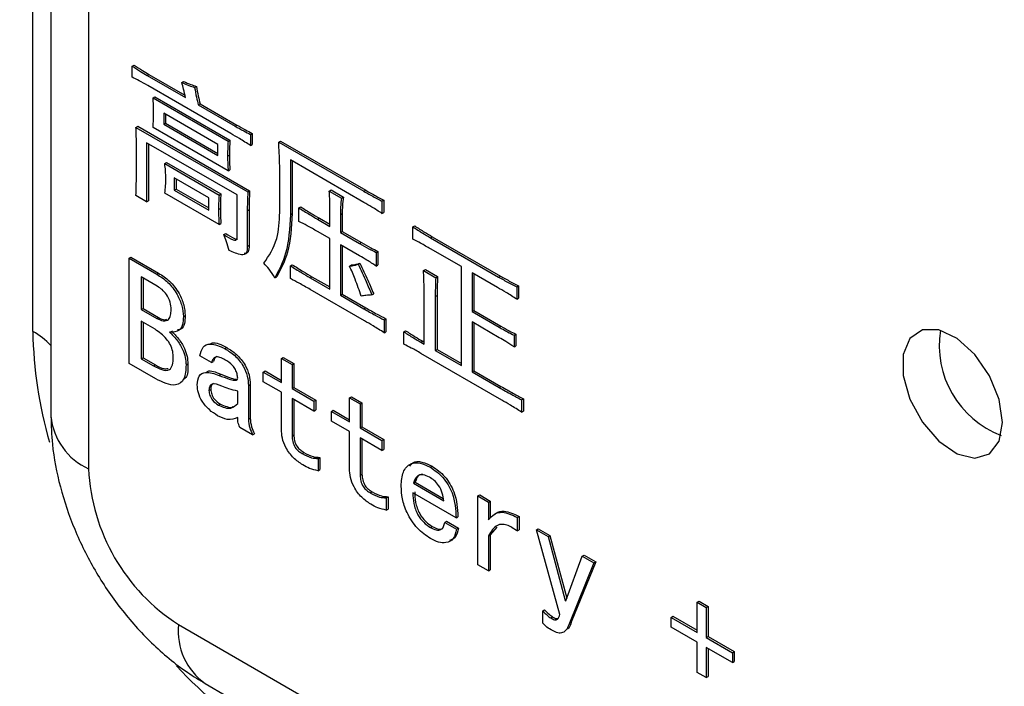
# Model space of a CAD drawing. Header units: millimetres. Extents: x 16386 to 23226, y -7201 to -2390.
# Tile 40 of 94: x 20714 to 20753, y -4509 to -4483. Entities that reach past the tile are written whole.
import ezdxf
from ezdxf import colors
from ezdxf.entities.mleader import LeaderData, LeaderLine
from ezdxf.math import Vec2, Vec3

# ---------------------------------------------------------------- set-up
doc = ezdxf.new("R2010")
doc.units = ezdxf.units.MM
doc.layers.get('0').update_dxf_attribs({"linetype": 'CONTINUOUS'})
doc.layers.add('7标注层', color=4, linetype='CONTINUOUS')
doc.styles.add('标准', font='仿宋GB2312_0.shx', dxfattribs={"width": 0.667})

msp = doc.modelspace()

# ---------------------------------------------------------------- linework, layer by layer
at = {"color": 7, "linetype": 'Continuous', "lineweight": 25}
for p, q in [((20714.865, -4495.3), (20714.865, -4422.219)), ((20715.566, -4425.51), (20715.566, -4498.591)), ((20717.031, -4427.551), (20717.031, -4500.632)), ((20718.726, -4485), (20718.796, -4484.959)), ((20718.726, -4485.43), (20718.726, -4485)), ((20719.305, -4485.358), (20719.375, -4485.317)), ((20719.305, -4485.358), (20720.793, -4486.217)), ((20719.375, -4485.317), (20720.773, -4486.124)), ((20722.551, -4487.614), (20719.325, -4485.752)), ((20720.648, -4485.632), (20720.719, -4485.592)), ((20721.145, -4485.823), (20721.215, -4485.783)), ((20719.532, -4486.229), (20719.603, -4486.189)), ((20719.532, -4486.229), (20722.447, -4487.912)), ((20719.603, -4486.189), (20722.518, -4487.872)), ((20721.289, -4486.504), (20721.36, -4486.463)), ((20721.289, -4486.504), (20722.716, -4487.327)), ((20721.36, -4486.463), (20722.787, -4487.287)), ((20722.054, -4488.044), (20719.945, -4486.826)), ((20719.945, -4486.826), (20719.945, -4487.256)), ((20720.016, -4486.867), (20720.016, -4487.215)), ((20718.87, -4487.376), (20718.941, -4487.335)), ((20718.87, -4487.376), (20723.212, -4489.882)), ((20718.941, -4487.335), (20723.283, -4489.841)), ((20722.447, -4489.058), (20719.532, -4487.375)), ((20719.945, -4487.256), (20720.016, -4487.215)), ((20719.945, -4487.256), (20722.054, -4488.474)), ((20720.016, -4487.215), (20722.054, -4488.392)), ((20722.716, -4487.327), (20722.787, -4487.287)), ((20723.316, -4487.65), (20723.386, -4487.609)), ((20723.316, -4487.65), (20723.316, -4488.079)), ((20723.386, -4487.609), (20723.386, -4488.039)), ((20722.799, -4490.001), (20719.284, -4487.972)), ((20719.284, -4487.972), (20719.284, -4490.264)), ((20719.355, -4488.013), (20719.355, -4490.224)), ((20722.054, -4488.474), (20722.054, -4488.044)), ((20722.447, -4487.912), (20722.518, -4487.872)), ((20723.316, -4488.079), (20723.386, -4488.039)), ((20724.411, -4487.948), (20724.482, -4487.907)), ((20724.411, -4487.948), (20727.72, -4489.858)), ((20724.482, -4487.907), (20727.79, -4489.817)), ((20722.427, -4488.497), (20722.497, -4488.457)), ((20719.987, -4488.784), (20720.058, -4488.743)), ((20719.987, -4488.784), (20722.096, -4490.002)), ((20720.058, -4488.743), (20722.166, -4489.961)), ((20724.453, -4490.67), (20724.453, -4488.879)), ((20727.72, -4490.288), (20724.866, -4488.64)), ((20724.866, -4488.64), (20724.866, -4490.765)), ((20724.937, -4488.681), (20724.937, -4490.724)), ((20722.447, -4489.058), (20722.518, -4489.018)), ((20721.703, -4490.109), (20720.359, -4489.333)), ((20720.359, -4489.333), (20720.359, -4489.811)), ((20720.43, -4489.374), (20720.43, -4489.77)), ((20719.284, -4490.264), (20718.87, -4490.026)), ((20722.096, -4491.148), (20719.987, -4489.93)), ((20720.359, -4489.811), (20720.43, -4489.77)), ((20720.359, -4489.811), (20721.703, -4490.587)), ((20720.43, -4489.77), (20721.703, -4490.505)), ((20722.096, -4490.002), (20722.166, -4489.961)), ((20722.799, -4491.506), (20722.799, -4490.001)), ((20723.212, -4489.882), (20723.283, -4489.841)), ((20726.376, -4489.846), (20726.446, -4489.805)), ((20726.376, -4489.846), (20726.851, -4490.12)), ((20726.446, -4489.805), (20726.922, -4490.08)), ((20726.851, -4490.12), (20726.922, -4490.08)), ((20727.72, -4489.858), (20727.79, -4489.817)), ((20719.284, -4490.264), (20719.355, -4490.224)), ((20721.703, -4490.587), (20721.703, -4490.109)), ((20725.197, -4490.503), (20725.268, -4490.462)), ((20728.422, -4490.24), (20728.493, -4490.199)), ((20728.422, -4490.24), (20728.422, -4490.717)), ((20728.493, -4490.199), (20728.493, -4490.676)), ((20722.075, -4490.563), (20722.146, -4490.522)), ((20723.192, -4490.61), (20723.262, -4490.569)), ((20723.192, -4490.61), (20723.192, -4491.995)), ((20723.262, -4490.569), (20723.262, -4491.954)), ((20724.866, -4490.765), (20724.937, -4490.724)), ((20725.197, -4491.028), (20725.197, -4490.503)), ((20726.396, -4491.219), (20726.396, -4490.503)), ((20726.81, -4490.765), (20726.881, -4490.724)), ((20726.81, -4490.765), (20726.81, -4491.457)), ((20726.881, -4490.724), (20726.881, -4491.417)), ((20728.422, -4490.717), (20728.493, -4490.676)), ((20722.096, -4491.148), (20722.166, -4491.107)), ((20725.921, -4490.944), (20725.991, -4490.903)), ((20725.921, -4490.944), (20726.396, -4491.219)), ((20725.991, -4490.903), (20726.396, -4491.137)), ((20729.622, -4491.242), (20729.692, -4491.202)), ((20729.622, -4491.72), (20729.622, -4491.242)), ((20722.282, -4491.541), (20722.353, -4491.501)), ((20726.396, -4491.696), (20725.921, -4491.422)), ((20726.81, -4491.457), (20726.881, -4491.417)), ((20726.81, -4491.457), (20727.554, -4491.887)), ((20726.881, -4491.417), (20727.625, -4491.846)), ((20730.304, -4491.66), (20730.375, -4491.619)), ((20730.375, -4491.619), (20733.021, -4493.147)), ((20723.192, -4491.995), (20723.262, -4491.954)), ((20726.396, -4493.654), (20726.396, -4491.696)), ((20727.554, -4492.365), (20726.81, -4491.935)), ((20726.81, -4491.935), (20726.81, -4493.893)), ((20726.881, -4491.976), (20726.881, -4493.852)), ((20727.554, -4491.887), (20727.625, -4491.846)), ((20730.304, -4491.66), (20732.95, -4493.188)), ((20728.195, -4492.233), (20728.266, -4492.193)), ((20728.195, -4492.233), (20728.195, -4492.759)), ((20728.266, -4492.193), (20728.266, -4492.718)), ((20731.503, -4492.782), (20730.304, -4492.09)), ((20718.602, -4492.456), (20718.672, -4492.415)), ((20718.602, -4496.539), (20718.602, -4492.456)), ((20718.602, -4492.456), (20719.677, -4493.077)), ((20718.672, -4492.415), (20719.747, -4493.036)), ((20724.866, -4492.747), (20724.937, -4492.706)), ((20724.866, -4493.248), (20724.866, -4492.747)), ((20727.161, -4492.759), (20727.232, -4492.718)), ((20727.492, -4492.687), (20727.563, -4492.646)), ((20728.195, -4492.759), (20728.266, -4492.718)), ((20719.677, -4493.077), (20719.747, -4493.036)), ((20730.035, -4492.937), (20730.106, -4492.897)), ((20730.035, -4492.937), (20730.511, -4493.212)), ((20730.106, -4492.897), (20730.581, -4493.171)), ((20731.503, -4496.626), (20731.503, -4492.782)), ((20732.909, -4493.594), (20731.917, -4493.021)), ((20731.917, -4493.021), (20731.917, -4494.525)), ((20731.987, -4493.062), (20731.987, -4494.484)), ((20732.95, -4493.188), (20733.021, -4493.147)), ((20719.697, -4493.542), (20719.077, -4493.184)), ((20719.077, -4493.184), (20719.077, -4494.45)), ((20719.148, -4493.225), (20719.148, -4494.409)), ((20724.267, -4493.213), (20724.337, -4493.172)), ((20725.631, -4493.212), (20725.702, -4493.172)), ((20725.631, -4493.212), (20726.396, -4493.654)), ((20725.702, -4493.172), (20726.396, -4493.572)), ((20730.511, -4493.212), (20730.581, -4493.171)), ((20733.653, -4493.57), (20733.724, -4493.529)), ((20733.724, -4493.529), (20733.724, -4494.007)), ((20727.74, -4494.884), (20725.631, -4493.666)), ((20726.81, -4493.893), (20726.881, -4493.852)), ((20726.81, -4493.893), (20727.72, -4494.418)), ((20726.881, -4493.852), (20727.79, -4494.377)), ((20728.03, -4493.881), (20728.1, -4493.84)), ((20730.056, -4495.791), (20730.056, -4493.69)), ((20730.49, -4493.94), (20730.561, -4493.899)), ((20730.561, -4493.899), (20730.561, -4496)), ((20733.653, -4493.57), (20733.653, -4494.047)), ((20730.49, -4493.94), (20730.49, -4496.041)), ((20733.653, -4494.047), (20733.724, -4494.007)), ((20719.077, -4494.45), (20719.148, -4494.409)), ((20719.077, -4494.45), (20719.677, -4494.796)), ((20719.148, -4494.409), (20719.747, -4494.755)), ((20720.71, -4494.724), (20720.781, -4494.683)), ((20727.72, -4494.418), (20727.79, -4494.377)), ((20731.917, -4494.525), (20731.987, -4494.484)), ((20731.917, -4494.525), (20732.971, -4495.134)), ((20731.987, -4494.484), (20733.042, -4495.093)), ((20719.615, -4495.214), (20719.077, -4494.903)), ((20719.077, -4494.903), (20719.077, -4496.36)), ((20719.148, -4494.944), (20719.148, -4496.319)), ((20719.677, -4494.796), (20719.747, -4494.755)), ((20728.505, -4494.848), (20728.576, -4494.807)), ((20728.505, -4494.848), (20728.505, -4495.349)), ((20728.576, -4494.807), (20728.576, -4495.308)), ((20732.971, -4495.54), (20731.917, -4494.931)), ((20731.917, -4494.931), (20731.917, -4496.865)), ((20731.987, -4494.972), (20731.987, -4496.824)), ((20728.505, -4495.349), (20728.576, -4495.308)), ((20729.27, -4495.313), (20729.341, -4495.272)), ((20729.27, -4495.791), (20729.27, -4495.313)), ((20732.971, -4495.134), (20733.042, -4495.093)), ((20733.55, -4495.444), (20733.621, -4495.403)), ((20733.55, -4495.444), (20733.55, -4495.898)), ((20733.621, -4495.403), (20733.621, -4495.857)), ((20729.932, -4495.719), (20730.003, -4495.678)), ((20729.932, -4495.719), (20730.056, -4495.791)), ((20730.003, -4495.678), (20730.056, -4495.709)), ((20722.323, -4495.966), (20722.394, -4495.925)), ((20733.075, -4497.963), (20729.932, -4496.149)), ((20730.49, -4496.041), (20730.561, -4496)), ((20730.49, -4496.041), (20731.503, -4496.626)), ((20730.561, -4496), (20731.503, -4496.544)), ((20733.55, -4495.898), (20733.621, -4495.857)), ((20719.635, -4497.136), (20718.602, -4496.539)), ((20719.077, -4496.36), (20719.148, -4496.319)), ((20719.077, -4496.36), (20719.553, -4496.634)), ((20719.148, -4496.319), (20719.623, -4496.594)), ((20719.553, -4496.634), (20719.623, -4496.594)), ((20720.814, -4496.598), (20720.885, -4496.558)), ((20721.806, -4496.503), (20721.351, -4496.24)), ((20721.806, -4496.503), (20721.877, -4496.462)), ((20724.515, -4496.347), (20724.586, -4496.307)), ((20724.515, -4497.279), (20724.515, -4496.347)), ((20724.515, -4496.347), (20724.928, -4496.586)), ((20724.586, -4496.307), (20724.999, -4496.545)), ((20724.928, -4496.586), (20724.999, -4496.545)), ((20724.928, -4496.586), (20724.928, -4497.517)), ((20724.999, -4496.545), (20724.999, -4497.476)), ((20722.096, -4497.004), (20722.166, -4496.963)), ((20723.812, -4496.873), (20723.883, -4496.832)), ((20723.812, -4497.255), (20723.812, -4496.873)), ((20723.812, -4496.873), (20724.515, -4497.279)), ((20723.883, -4496.832), (20724.515, -4497.197)), ((20731.917, -4496.865), (20731.987, -4496.824)), ((20731.917, -4496.865), (20732.971, -4497.474)), ((20731.987, -4496.824), (20733.042, -4497.433)), ((20723.233, -4497.398), (20723.304, -4497.357)), ((20723.304, -4497.357), (20723.304, -4498.67)), ((20724.515, -4497.661), (20723.812, -4497.255)), ((20721.703, -4497.589), (20721.774, -4497.548)), ((20722.819, -4498.09), (20722.819, -4497.613)), ((20723.233, -4497.398), (20723.233, -4498.711)), ((20724.515, -4499.093), (20724.515, -4497.661)), ((20724.928, -4497.517), (20724.999, -4497.476)), ((20724.928, -4497.517), (20725.776, -4498.007)), ((20724.999, -4497.476), (20725.847, -4497.966)), ((20732.971, -4497.474), (20733.042, -4497.433)), ((20722.075, -4498.162), (20722.146, -4498.121)), ((20725.776, -4498.389), (20724.928, -4497.899)), ((20724.928, -4497.899), (20724.928, -4499.356)), ((20724.999, -4497.94), (20724.999, -4499.315)), ((20725.776, -4498.007), (20725.847, -4497.966)), ((20725.776, -4498.007), (20725.776, -4498.389)), ((20725.847, -4497.966), (20725.847, -4498.348)), ((20727.161, -4497.875), (20727.232, -4497.834)), ((20727.161, -4498.806), (20727.161, -4497.875)), ((20727.161, -4497.875), (20727.575, -4498.114)), ((20727.232, -4497.834), (20727.645, -4498.073)), ((20727.575, -4498.114), (20727.645, -4498.073)), ((20727.575, -4498.114), (20727.575, -4499.045)), ((20727.645, -4498.073), (20727.645, -4499.004)), ((20733.84, -4497.951), (20733.91, -4497.91)), ((20733.84, -4497.951), (20733.84, -4498.428)), ((20733.91, -4497.91), (20733.91, -4498.388)), ((20725.776, -4498.389), (20725.847, -4498.348)), ((20726.458, -4498.401), (20726.529, -4498.36)), ((20726.458, -4498.783), (20726.458, -4498.401)), ((20726.458, -4498.401), (20727.161, -4498.806)), ((20726.529, -4498.36), (20727.161, -4498.725)), ((20733.84, -4498.428), (20733.91, -4498.388)), ((20723.233, -4498.711), (20723.304, -4498.67)), ((20727.161, -4499.188), (20726.458, -4498.783)), ((20723.398, -4499.308), (20722.902, -4499.022)), ((20723.398, -4499.308), (20723.469, -4499.267)), ((20727.161, -4500.621), (20727.161, -4499.188)), ((20727.575, -4499.045), (20727.645, -4499.004)), ((20727.575, -4499.045), (20728.422, -4499.534)), ((20727.645, -4499.004), (20728.493, -4499.494)), ((20724.928, -4499.356), (20724.999, -4499.315)), ((20728.422, -4499.916), (20727.575, -4499.427)), ((20727.575, -4499.427), (20727.575, -4500.883)), ((20727.645, -4499.468), (20727.645, -4500.843)), ((20728.422, -4499.534), (20728.493, -4499.494)), ((20728.422, -4499.534), (20728.422, -4499.916)), ((20728.493, -4499.494), (20728.493, -4499.876)), ((20725.321, -4500.036), (20725.392, -4499.995)), ((20728.422, -4499.916), (20728.493, -4499.876)), ((20725.941, -4500.227), (20726.012, -4500.186)), ((20725.941, -4500.227), (20725.941, -4500.705)), ((20726.012, -4500.186), (20726.012, -4500.664)), ((20725.941, -4500.705), (20726.012, -4500.664)), ((20730.304, -4500.573), (20730.375, -4500.532)), ((20727.575, -4500.883), (20727.645, -4500.843)), ((20729.642, -4501.194), (20729.713, -4501.153)), ((20729.713, -4501.153), (20730.802, -4501.782)), ((20727.968, -4501.564), (20728.038, -4501.523)), ((20731.296, -4502.531), (20729.622, -4501.564)), ((20729.642, -4501.194), (20730.821, -4501.874)), ((20728.588, -4501.755), (20728.659, -4501.714)), ((20728.588, -4501.755), (20728.588, -4502.232)), ((20728.659, -4501.714), (20728.659, -4502.192)), ((20732.144, -4501.683), (20732.215, -4501.642)), ((20732.144, -4504.357), (20732.144, -4501.683)), ((20732.144, -4501.683), (20732.558, -4501.922)), ((20732.215, -4501.642), (20732.628, -4501.881)), ((20732.558, -4501.922), (20732.628, -4501.881)), ((20732.558, -4501.922), (20732.558, -4502.614)), ((20732.628, -4501.881), (20732.628, -4502.545)), ((20728.588, -4502.232), (20728.659, -4502.192)), ((20730.862, -4502.71), (20730.933, -4502.669)), ((20730.862, -4502.71), (20731.317, -4502.972)), ((20730.933, -4502.669), (20731.388, -4502.931)), ((20731.296, -4502.531), (20731.367, -4502.49)), ((20733.674, -4502.518), (20733.745, -4502.478)), ((20733.674, -4502.518), (20733.674, -4503.044)), ((20733.745, -4502.478), (20733.745, -4503.003)), ((20730.304, -4502.913), (20730.375, -4502.872)), ((20731.317, -4502.972), (20731.388, -4502.931)), ((20732.882, -4502.899), (20732.628, -4503.194)), ((20733.674, -4503.044), (20733.745, -4503.003)), ((20734.418, -4502.996), (20734.489, -4502.955)), ((20735.328, -4506.291), (20734.418, -4502.996)), ((20734.418, -4502.996), (20734.873, -4503.258)), ((20734.489, -4502.955), (20734.944, -4503.218)), ((20732.558, -4503.235), (20732.628, -4503.194)), ((20732.558, -4503.235), (20732.558, -4504.596)), ((20732.628, -4503.194), (20732.628, -4504.555)), ((20734.873, -4503.258), (20734.944, -4503.218)), ((20734.873, -4503.258), (20735.535, -4505.741)), ((20734.944, -4503.218), (20735.593, -4505.653)), ((20735.556, -4505.753), (20736.197, -4504.022)), ((20736.197, -4504.022), (20736.267, -4503.981)), ((20736.197, -4504.022), (20736.651, -4504.285)), ((20736.267, -4503.981), (20736.722, -4504.244)), ((20732.558, -4504.596), (20732.144, -4504.357)), ((20732.558, -4504.596), (20732.628, -4504.555)), ((20736.651, -4504.285), (20735.7, -4506.625)), ((20736.722, -4504.244), (20735.771, -4506.584)), ((20736.651, -4504.285), (20736.722, -4504.244)), ((20735.535, -4505.741), (20735.567, -4505.723)), ((20735.535, -4505.741), (20735.556, -4505.753)), ((20734.667, -4506.147), (20734.737, -4506.107)), ((20734.667, -4506.625), (20734.667, -4506.147)), ((20740.662, -4505.813), (20740.733, -4505.772)), ((20740.662, -4506.982), (20740.662, -4505.813)), ((20740.662, -4505.813), (20741.014, -4506.015)), ((20740.733, -4505.772), (20741.085, -4505.975)), ((20741.014, -4506.015), (20741.085, -4505.975)), ((20741.014, -4506.015), (20741.014, -4507.185)), ((20741.085, -4505.975), (20741.085, -4507.145)), ((20734.977, -4506.422), (20735.047, -4506.381)), ((20739.649, -4506.398), (20739.72, -4506.357)), ((20739.649, -4506.78), (20739.649, -4506.398)), ((20739.649, -4506.398), (20740.662, -4506.982)), ((20739.72, -4506.357), (20740.662, -4506.901)), ((20720.522, -4506.679), (20785.08, -4543.948)), ((20735.7, -4506.625), (20735.771, -4506.584)), ((20740.662, -4507.364), (20739.649, -4506.78)), ((20741.014, -4507.185), (20741.085, -4507.145)), ((20741.014, -4507.185), (20742.027, -4507.77)), ((20741.085, -4507.145), (20742.098, -4507.729)), ((20740.662, -4508.534), (20740.662, -4507.364)), ((20742.027, -4508.152), (20741.014, -4507.567)), ((20741.014, -4507.567), (20741.014, -4508.737)), ((20741.085, -4507.608), (20741.085, -4508.696)), ((20742.027, -4507.77), (20742.098, -4507.729)), ((20742.027, -4507.77), (20742.027, -4508.152)), ((20742.098, -4507.729), (20742.098, -4508.111)), ((20742.027, -4508.152), (20742.098, -4508.111)), ((20741.014, -4508.737), (20740.662, -4508.534)), ((20741.014, -4508.737), (20741.085, -4508.696)), ((20721.558, -4508.969), (20786.116, -4546.237))]:
    msp.add_line(p, q, dxfattribs=at)
at = {"color": 7, "linetype": 'Continuous', "lineweight": 25, "flags": 128}
msp.add_lwpolyline([(20752.519, -4498.827), (20752.387, -4497.94), (20752.011, -4497.021), (20751.441, -4496.195), (20750.754, -4495.572), (20750.042, -4495.238), (20749.402, -4495.236), (20748.921, -4495.568), (20748.663, -4496.189), (20748.663, -4497.014), (20748.921, -4497.932), (20749.402, -4498.82), (20750.042, -4499.557), (20750.754, -4500.044), (20751.441, -4500.215), (20752.011, -4500.047), (20752.387, -4499.562), (20752.519, -4498.827)], dxfattribs=at)
at = {"color": 8, "linetype": 'Continuous', "lineweight": 25}
for centre, radius, start, end in [((20731.009, -4495.054), 16.146, 180.8713, 196.339), ((20713.47, -4497.814), 2.876, 43.1921, 60.9646), ((20718.058, -4498.349), 2.503, 185.5411, 245.7794), ((20723.013, -4506.931), 2.504, 174.2246, 234.4633), ((20732.425, -4497.25), 16.286, 222.6515, 239.0854)]:
    msp.add_arc(centre, radius, start, end, dxfattribs=at)
at = {"color": 7, "linetype": 'Continuous', "lineweight": 25}
for centre, radius, start, end in [((20753.82, -4495.831), 3.763, 171.179, 248.8156), ((20724.611, -4500.287), 7.588, 182.6055, 237.3945)]:
    msp.add_arc(centre, radius, start, end, dxfattribs=at)
for points, knots in [([(20718.726, -4485), (20718.834, -4485.07), (20719.026, -4485.195), (20719.22, -4485.308), (20719.305, -4485.358)], [0, 0, 0, 0, 0.559987, 1, 1, 1, 1]), ([(20718.796, -4484.959), (20718.904, -4485.029), (20719.097, -4485.154), (20719.29, -4485.267), (20719.375, -4485.317)], [0, 0, 0, 0, 0.559987, 1, 1, 1, 1]), ([(20719.325, -4485.752), (20719.213, -4485.688), (20719.013, -4485.574), (20718.813, -4485.474), (20718.726, -4485.43)], [0, 0, 0, 0, 0.560007, 1, 1, 1, 1]), ([(20720.793, -4486.217), (20720.771, -4486.109), (20720.732, -4485.916), (20720.674, -4485.719), (20720.648, -4485.632)], [0, 0, 0, 0, 0.559988, 1, 1, 1, 1]), ([(20720.648, -4485.632), (20720.742, -4485.675), (20720.909, -4485.75), (20721.073, -4485.801), (20721.145, -4485.823)], [0, 0, 0, 0, 0.559909, 1, 1, 1, 1]), ([(20720.719, -4485.592), (20720.813, -4485.634), (20720.98, -4485.709), (20721.143, -4485.76), (20721.215, -4485.783)], [0, 0, 0, 0, 0.559909, 1, 1, 1, 1]), ([(20721.145, -4485.823), (20721.168, -4485.949), (20721.209, -4486.174), (20721.265, -4486.403), (20721.289, -4486.504)], [0, 0, 0, 0, 0.559936, 1, 1, 1, 1]), ([(20721.215, -4485.783), (20721.238, -4485.909), (20721.28, -4486.134), (20721.335, -4486.362), (20721.36, -4486.463)], [0, 0, 0, 0, 0.559936, 1, 1, 1, 1]), ([(20719.553, -4486.838), (20719.552, -4486.726), (20719.55, -4486.526), (20719.538, -4486.32), (20719.532, -4486.229)], [0, 0, 0, 0, 0.5600128, 1, 1, 1, 1]), ([(20719.532, -4487.375), (20719.539, -4487.277), (20719.551, -4487.102), (20719.552, -4486.919), (20719.553, -4486.838)], [0, 0, 0, 0, 0.559948, 1, 1, 1, 1]), ([(20718.891, -4488.677), (20718.892, -4488.436), (20718.892, -4488.007), (20718.877, -4487.568), (20718.87, -4487.376)], [0, 0, 0, 0, 0.5600437, 1, 1, 1, 1]), ([(20722.716, -4487.327), (20722.828, -4487.391), (20723.028, -4487.503), (20723.228, -4487.605), (20723.316, -4487.65)], [0, 0, 0, 0, 0.559982, 1, 1, 1, 1]), ([(20722.787, -4487.287), (20722.899, -4487.35), (20723.099, -4487.463), (20723.298, -4487.564), (20723.386, -4487.609)], [0, 0, 0, 0, 0.559982, 1, 1, 1, 1]), ([(20723.316, -4488.079), (20723.173, -4487.989), (20722.918, -4487.828), (20722.663, -4487.679), (20722.551, -4487.614)], [0, 0, 0, 0, 0.559983, 1, 1, 1, 1]), ([(20722.447, -4487.912), (20722.441, -4488.02), (20722.429, -4488.212), (20722.427, -4488.41), (20722.427, -4488.497)], [0, 0, 0, 0, 0.5599833, 1, 1, 1, 1]), ([(20722.518, -4487.872), (20722.512, -4487.979), (20722.5, -4488.171), (20722.498, -4488.369), (20722.497, -4488.457)], [0, 0, 0, 0, 0.5599833, 1, 1, 1, 1]), ([(20724.453, -4488.879), (20724.446, -4488.706), (20724.433, -4488.396), (20724.418, -4488.085), (20724.411, -4487.948)], [0, 0, 0, 0, 0.56, 1, 1, 1, 1]), ([(20722.427, -4488.497), (20722.428, -4488.601), (20722.43, -4488.785), (20722.442, -4488.975), (20722.447, -4489.058)], [0, 0, 0, 0, 0.559973, 1, 1, 1, 1]), ([(20722.497, -4488.457), (20722.499, -4488.56), (20722.501, -4488.745), (20722.513, -4488.934), (20722.518, -4489.018)], [0, 0, 0, 0, 0.559973, 1, 1, 1, 1]), ([(20718.87, -4490.026), (20718.878, -4489.776), (20718.891, -4489.33), (20718.891, -4488.876), (20718.891, -4488.677)], [0, 0, 0, 0, 0.559974, 1, 1, 1, 1]), ([(20720.028, -4489.381), (20720.027, -4489.273), (20720.024, -4489.079), (20719.998, -4488.874), (20719.987, -4488.784)], [0, 0, 0, 0, 0.5600001, 1, 1, 1, 1]), ([(20719.987, -4489.93), (20720, -4489.831), (20720.024, -4489.655), (20720.027, -4489.465), (20720.028, -4489.381)], [0, 0, 0, 0, 0.559898, 1, 1, 1, 1]), ([(20722.096, -4490.002), (20722.089, -4490.105), (20722.077, -4490.288), (20722.076, -4490.479), (20722.075, -4490.563)], [0, 0, 0, 0, 0.559978, 1, 1, 1, 1]), ([(20722.166, -4489.961), (20722.16, -4490.064), (20722.148, -4490.248), (20722.146, -4490.438), (20722.146, -4490.522)], [0, 0, 0, 0, 0.559978, 1, 1, 1, 1]), ([(20723.212, -4489.882), (20723.206, -4490.016), (20723.193, -4490.256), (20723.192, -4490.502), (20723.192, -4490.61)], [0, 0, 0, 0, 0.559987, 1, 1, 1, 1]), ([(20723.283, -4489.841), (20723.276, -4489.975), (20723.264, -4490.215), (20723.263, -4490.461), (20723.262, -4490.569)], [0, 0, 0, 0, 0.559987, 1, 1, 1, 1]), ([(20726.396, -4490.503), (20726.396, -4490.382), (20726.395, -4490.166), (20726.381, -4489.944), (20726.376, -4489.846)], [0, 0, 0, 0, 0.560018, 1, 1, 1, 1]), ([(20726.922, -4490.08), (20726.907, -4490.195), (20726.88, -4490.402), (20726.88, -4490.626), (20726.881, -4490.724)], [0, 0, 0, 0, 0.559658, 1, 1, 1, 1]), ([(20727.72, -4489.858), (20727.851, -4489.933), (20728.085, -4490.068), (20728.319, -4490.187), (20728.422, -4490.24)], [0, 0, 0, 0, 0.560017, 1, 1, 1, 1]), ([(20727.79, -4489.817), (20727.922, -4489.892), (20728.156, -4490.027), (20728.39, -4490.146), (20728.493, -4490.199)], [0, 0, 0, 0, 0.560017, 1, 1, 1, 1]), ([(20725.268, -4490.462), (20725.403, -4490.547), (20725.644, -4490.7), (20725.885, -4490.841), (20725.991, -4490.903)], [0, 0, 0, 0, 0.55999, 1, 1, 1, 1]), ([(20726.851, -4490.12), (20726.836, -4490.236), (20726.81, -4490.443), (20726.81, -4490.667), (20726.81, -4490.765)], [0, 0, 0, 0, 0.559658, 1, 1, 1, 1]), ([(20728.422, -4490.717), (20728.291, -4490.633), (20728.057, -4490.483), (20727.823, -4490.347), (20727.72, -4490.288)], [0, 0, 0, 0, 0.559944, 1, 1, 1, 1]), ([(20722.075, -4490.563), (20722.076, -4490.67), (20722.078, -4490.863), (20722.09, -4491.061), (20722.096, -4491.148)], [0, 0, 0, 0, 0.559977, 1, 1, 1, 1]), ([(20722.146, -4490.522), (20722.147, -4490.63), (20722.149, -4490.822), (20722.161, -4491.02), (20722.166, -4491.107)], [0, 0, 0, 0, 0.559977, 1, 1, 1, 1]), ([(20723.833, -4492.652), (20724.033, -4492.359), (20724.391, -4491.837), (20724.434, -4491.027), (20724.453, -4490.67)], [0, 0, 0, 0, 0.558911, 1, 1, 1, 1]), ([(20724.866, -4490.765), (20724.836, -4491.293), (20724.781, -4492.237), (20724.424, -4492.914), (20724.267, -4493.213)], [0, 0, 0, 0, 0.559517, 1, 1, 1, 1]), ([(20724.937, -4490.724), (20724.906, -4491.253), (20724.852, -4492.196), (20724.495, -4492.874), (20724.337, -4493.172)], [0, 0, 0, 0, 0.559517, 1, 1, 1, 1]), ([(20725.197, -4490.503), (20725.332, -4490.588), (20725.573, -4490.741), (20725.815, -4490.882), (20725.921, -4490.944)], [0, 0, 0, 0, 0.55999, 1, 1, 1, 1]), ([(20725.921, -4491.422), (20725.786, -4491.343), (20725.544, -4491.204), (20725.303, -4491.082), (20725.197, -4491.028)], [0, 0, 0, 0, 0.560052, 1, 1, 1, 1]), ([(20729.622, -4491.242), (20729.749, -4491.324), (20729.976, -4491.469), (20730.204, -4491.602), (20730.304, -4491.66)], [0, 0, 0, 0, 0.559984, 1, 1, 1, 1]), ([(20729.692, -4491.202), (20729.82, -4491.283), (20730.047, -4491.428), (20730.275, -4491.561), (20730.375, -4491.619)], [0, 0, 0, 0, 0.559984, 1, 1, 1, 1]), ([(20722.282, -4491.541), (20722.402, -4491.615), (20722.551, -4491.707), (20722.723, -4491.771), (20722.765, -4491.742), (20722.804, -4491.67), (20722.801, -4491.579), (20722.799, -4491.506)], [0, 0, 0, 0, 0.501496, 0.625539, 0.68809, 0.750769, 1, 1, 1, 1]), ([(20722.489, -4492.162), (20722.458, -4492.046), (20722.403, -4491.84), (20722.319, -4491.633), (20722.282, -4491.541)], [0, 0, 0, 0, 0.559978, 1, 1, 1, 1]), ([(20722.353, -4491.501), (20722.471, -4491.571), (20722.618, -4491.659), (20722.787, -4491.732), (20722.811, -4491.714), (20722.816, -4491.711)], [0, 0, 0, 0, 0.768949, 0.959145, 1, 1, 1, 1]), ([(20723.192, -4491.995), (20723.19, -4492.091), (20723.188, -4492.235), (20723.08, -4492.326), (20722.855, -4492.316), (20722.652, -4492.231), (20722.489, -4492.162)], [0, 0, 0, 0, 0.2484354, 0.373266, 0.4984354, 1, 1, 1, 1]), ([(20723.262, -4491.954), (20723.261, -4492.05), (20723.258, -4492.193), (20723.159, -4492.281), (20723.094, -4492.278), (20723.067, -4492.276)], [0, 0, 0, 0, 0.534189, 0.802602, 1, 1, 1, 1]), ([(20727.554, -4491.887), (20727.674, -4491.956), (20727.888, -4492.079), (20728.101, -4492.186), (20728.195, -4492.233)], [0, 0, 0, 0, 0.560034, 1, 1, 1, 1]), ([(20727.625, -4491.846), (20727.745, -4491.915), (20727.958, -4492.039), (20728.172, -4492.145), (20728.266, -4492.193)], [0, 0, 0, 0, 0.560034, 1, 1, 1, 1]), ([(20730.304, -4492.09), (20730.177, -4492.017), (20729.949, -4491.887), (20729.722, -4491.771), (20729.622, -4491.72)], [0, 0, 0, 0, 0.560008, 1, 1, 1, 1]), ([(20728.195, -4492.759), (20728.076, -4492.681), (20727.862, -4492.543), (20727.648, -4492.419), (20727.554, -4492.365)], [0, 0, 0, 0, 0.559949, 1, 1, 1, 1]), ([(20724.267, -4493.213), (20724.193, -4493.098), (20724.061, -4492.894), (20723.902, -4492.726), (20723.833, -4492.652)], [0, 0, 0, 0, 0.559539, 1, 1, 1, 1]), ([(20724.866, -4492.747), (20725.009, -4492.837), (20725.264, -4492.999), (20725.519, -4493.147), (20725.631, -4493.212)], [0, 0, 0, 0, 0.559983, 1, 1, 1, 1]), ([(20724.937, -4492.706), (20725.08, -4492.797), (20725.335, -4492.958), (20725.59, -4493.106), (20725.702, -4493.172)], [0, 0, 0, 0, 0.559983, 1, 1, 1, 1]), ([(20727.161, -4492.759), (20727.226, -4492.752), (20727.342, -4492.741), (20727.446, -4492.703), (20727.492, -4492.687)], [0, 0, 0, 0, 0.559958, 1, 1, 1, 1]), ([(20727.616, -4493.929), (20727.54, -4493.709), (20727.405, -4493.318), (20727.236, -4492.929), (20727.161, -4492.759)], [0, 0, 0, 0, 0.559991, 1, 1, 1, 1]), ([(20727.232, -4492.718), (20727.297, -4492.711), (20727.413, -4492.7), (20727.517, -4492.663), (20727.563, -4492.646)], [0, 0, 0, 0, 0.559958, 1, 1, 1, 1]), ([(20727.492, -4492.687), (20727.597, -4492.909), (20727.785, -4493.305), (20727.955, -4493.705), (20728.03, -4493.881)], [0, 0, 0, 0, 0.560003, 1, 1, 1, 1]), ([(20727.563, -4492.646), (20727.668, -4492.868), (20727.856, -4493.264), (20728.026, -4493.664), (20728.1, -4493.84)], [0, 0, 0, 0, 0.560003, 1, 1, 1, 1]), ([(20719.677, -4493.077), (20719.823, -4493.17), (20720.114, -4493.355), (20720.469, -4493.819), (20720.677, -4494.31), (20720.699, -4494.586), (20720.71, -4494.724)], [0, 0, 0, 0, 0.280778, 0.55945, 0.779714, 1, 1, 1, 1]), ([(20719.747, -4493.036), (20719.893, -4493.129), (20720.184, -4493.315), (20720.54, -4493.778), (20720.748, -4494.269), (20720.77, -4494.545), (20720.781, -4494.683)], [0, 0, 0, 0, 0.280778, 0.55945, 0.779714, 1, 1, 1, 1]), ([(20730.056, -4493.69), (20730.055, -4493.551), (20730.054, -4493.303), (20730.041, -4493.049), (20730.035, -4492.937)], [0, 0, 0, 0, 0.560009, 1, 1, 1, 1]), ([(20733.021, -4493.147), (20733.152, -4493.222), (20733.387, -4493.356), (20733.621, -4493.476), (20733.724, -4493.529)], [0, 0, 0, 0, 0.560005, 1, 1, 1, 1]), ([(20725.631, -4493.666), (20725.488, -4493.584), (20725.233, -4493.436), (20724.978, -4493.306), (20724.866, -4493.248)], [0, 0, 0, 0, 0.560029, 1, 1, 1, 1]), ([(20730.511, -4493.212), (20730.504, -4493.346), (20730.491, -4493.585), (20730.49, -4493.832), (20730.49, -4493.94)], [0, 0, 0, 0, 0.559975, 1, 1, 1, 1]), ([(20730.581, -4493.171), (20730.574, -4493.305), (20730.562, -4493.545), (20730.561, -4493.791), (20730.561, -4493.899)], [0, 0, 0, 0, 0.559975, 1, 1, 1, 1]), ([(20732.95, -4493.188), (20733.082, -4493.263), (20733.316, -4493.397), (20733.55, -4493.517), (20733.653, -4493.57)], [0, 0, 0, 0, 0.560005, 1, 1, 1, 1]), ([(20720.235, -4494.45), (20720.23, -4494.354), (20720.221, -4494.165), (20720.072, -4493.872), (20719.884, -4493.664), (20719.76, -4493.583), (20719.697, -4493.542)], [0, 0, 0, 0, 0.28045, 0.558105, 0.778894, 1, 1, 1, 1]), ([(20728.03, -4493.881), (20727.951, -4493.886), (20727.811, -4493.896), (20727.676, -4493.919), (20727.616, -4493.929)], [0, 0, 0, 0, 0.5599827, 1, 1, 1, 1]), ([(20733.653, -4494.047), (20733.515, -4493.959), (20733.267, -4493.802), (20733.018, -4493.657), (20732.909, -4493.594)], [0, 0, 0, 0, 0.559981, 1, 1, 1, 1]), ([(20719.677, -4494.796), (20719.762, -4494.835), (20719.932, -4494.913), (20720.138, -4494.865), (20720.226, -4494.677), (20720.232, -4494.526), (20720.235, -4494.45)], [0, 0, 0, 0, 0.280184, 0.559242, 0.779117, 1, 1, 1, 1]), ([(20720.781, -4494.683), (20720.776, -4494.79), (20720.767, -4495.004), (20720.662, -4495.22), (20720.533, -4495.23), (20720.487, -4495.233)], [0, 0, 0, 0, 0.394643, 0.78635, 1, 1, 1, 1]), ([(20727.72, -4494.418), (20727.866, -4494.502), (20728.128, -4494.653), (20728.39, -4494.788), (20728.505, -4494.848)], [0, 0, 0, 0, 0.56002, 1, 1, 1, 1]), ([(20727.79, -4494.377), (20727.937, -4494.462), (20728.199, -4494.612), (20728.461, -4494.747), (20728.576, -4494.807)], [0, 0, 0, 0, 0.56002, 1, 1, 1, 1]), ([(20719.747, -4494.755), (20719.836, -4494.803), (20719.954, -4494.866), (20720.042, -4494.834), (20720.064, -4494.826)], [0, 0, 0, 0, 0.755099, 1, 1, 1, 1]), ([(20720.71, -4494.724), (20720.707, -4494.833), (20720.699, -4495.05), (20720.535, -4495.322), (20720.31, -4495.321), (20720.173, -4495.321)], [0, 0, 0, 0, 0.28142, 0.560746, 1, 1, 1, 1]), ([(20728.505, -4495.349), (20728.362, -4495.258), (20728.108, -4495.096), (20727.852, -4494.949), (20727.74, -4494.884)], [0, 0, 0, 0, 0.559977, 1, 1, 1, 1]), ([(20720.318, -4496.312), (20720.314, -4496.235), (20720.307, -4496.08), (20720.222, -4495.819), (20719.989, -4495.483), (20719.769, -4495.325), (20719.615, -4495.214)], [0, 0, 0, 0, 0.187574, 0.374273, 0.561135, 1, 1, 1, 1]), ([(20720.173, -4495.321), (20720.269, -4495.418), (20720.462, -4495.611), (20720.679, -4495.963), (20720.8, -4496.31), (20720.809, -4496.502), (20720.814, -4496.598)], [0, 0, 0, 0, 0.280004, 0.559977, 0.779695, 1, 1, 1, 1]), ([(20720.244, -4495.28), (20720.34, -4495.377), (20720.533, -4495.57), (20720.75, -4495.922), (20720.87, -4496.27), (20720.88, -4496.462), (20720.885, -4496.558)], [0, 0, 0, 0, 0.280004, 0.559977, 0.779695, 1, 1, 1, 1]), ([(20729.27, -4495.313), (20729.394, -4495.392), (20729.614, -4495.534), (20729.835, -4495.662), (20729.932, -4495.719)], [0, 0, 0, 0, 0.55998, 1, 1, 1, 1]), ([(20729.341, -4495.272), (20729.464, -4495.352), (20729.685, -4495.493), (20729.905, -4495.622), (20730.003, -4495.678)], [0, 0, 0, 0, 0.55998, 1, 1, 1, 1]), ([(20732.971, -4495.134), (20733.079, -4495.195), (20733.273, -4495.305), (20733.465, -4495.402), (20733.55, -4495.444)], [0, 0, 0, 0, 0.560021, 1, 1, 1, 1]), ([(20733.042, -4495.093), (20733.15, -4495.155), (20733.343, -4495.265), (20733.536, -4495.361), (20733.621, -4495.403)], [0, 0, 0, 0, 0.560021, 1, 1, 1, 1]), ([(20721.351, -4496.24), (20721.382, -4496.117), (20721.444, -4495.871), (20721.804, -4495.726), (20722.126, -4495.875), (20722.323, -4495.966)], [0, 0, 0, 0, 0.280148, 0.560395, 1, 1, 1, 1]), ([(20721.742, -4495.785), (20721.769, -4495.77), (20721.938, -4495.68), (20722.186, -4495.813), (20722.394, -4495.925)], [0, 0, 0, 0, 0.163541, 1, 1, 1, 1]), ([(20729.932, -4496.149), (20729.808, -4496.078), (20729.587, -4495.952), (20729.367, -4495.84), (20729.27, -4495.791)], [0, 0, 0, 0, 0.560014, 1, 1, 1, 1]), ([(20733.55, -4495.898), (20733.442, -4495.828), (20733.249, -4495.702), (20733.056, -4495.589), (20732.971, -4495.54)], [0, 0, 0, 0, 0.559985, 1, 1, 1, 1]), ([(20722.323, -4495.966), (20722.451, -4496.046), (20722.707, -4496.207), (20723.036, -4496.598), (20723.212, -4497.037), (20723.226, -4497.278), (20723.233, -4497.398)], [0, 0, 0, 0, 0.281035, 0.559795, 0.779408, 1, 1, 1, 1]), ([(20722.394, -4495.925), (20722.522, -4496.005), (20722.778, -4496.166), (20723.106, -4496.557), (20723.283, -4496.996), (20723.297, -4497.237), (20723.304, -4497.357)], [0, 0, 0, 0, 0.281035, 0.559795, 0.779408, 1, 1, 1, 1]), ([(20719.553, -4496.634), (20719.661, -4496.692), (20719.878, -4496.806), (20720.173, -4496.828), (20720.307, -4496.602), (20720.314, -4496.409), (20720.318, -4496.312)], [0, 0, 0, 0, 0.281253, 0.560035, 0.779092, 1, 1, 1, 1]), ([(20719.623, -4496.594), (20719.735, -4496.658), (20719.915, -4496.763), (20720.068, -4496.744), (20720.126, -4496.738)], [0, 0, 0, 0, 0.620767, 1, 1, 1, 1]), ([(20720.885, -4496.558), (20720.889, -4496.77), (20720.896, -4497.053), (20720.733, -4497.148), (20720.692, -4497.172)], [0, 0, 0, 0, 0.748252, 1, 1, 1, 1]), ([(20722.323, -4496.395), (20722.259, -4496.361), (20722.131, -4496.291), (20721.96, -4496.273), (20721.853, -4496.364), (20721.822, -4496.457), (20721.806, -4496.503)], [0, 0, 0, 0, 0.280825, 0.559768, 0.779684, 1, 1, 1, 1]), ([(20722.005, -4496.274), (20721.979, -4496.29), (20721.917, -4496.33), (20721.892, -4496.414), (20721.877, -4496.462)], [0, 0, 0, 0, 0.429271, 1, 1, 1, 1]), ([(20722.819, -4497.112), (20722.814, -4497.058), (20722.803, -4496.951), (20722.737, -4496.777), (20722.582, -4496.549), (20722.43, -4496.459), (20722.323, -4496.395)], [0, 0, 0, 0, 0.187029, 0.374538, 0.560332, 1, 1, 1, 1]), ([(20720.814, -4496.598), (20720.807, -4496.794), (20720.792, -4497.181), (20720.354, -4497.491), (20719.909, -4497.271), (20719.635, -4497.136)], [0, 0, 0, 0, 0.281944, 0.559493, 1, 1, 1, 1]), ([(20721.248, -4497.374), (20721.261, -4497.245), (20721.288, -4496.988), (20721.618, -4496.833), (20721.914, -4496.939), (20722.096, -4497.004)], [0, 0, 0, 0, 0.279632, 0.558789, 1, 1, 1, 1]), ([(20721.605, -4496.872), (20721.618, -4496.864), (20721.758, -4496.777), (20721.972, -4496.875), (20722.166, -4496.963)], [0, 0, 0, 0, 0.091404, 1, 1, 1, 1]), ([(20722.166, -4496.963), (20722.298, -4497.012), (20722.496, -4497.085), (20722.717, -4497.158), (20722.792, -4497.149), (20722.81, -4497.147)], [0, 0, 0, 0, 0.605743, 0.90841, 1, 1, 1, 1]), ([(20722.199, -4497.422), (20722.062, -4497.363), (20721.872, -4497.281), (20721.718, -4497.418), (20721.708, -4497.532), (20721.703, -4497.589)], [0, 0, 0, 0, 0.559295, 0.779327, 1, 1, 1, 1]), ([(20721.877, -4497.32), (20721.849, -4497.34), (20721.785, -4497.384), (20721.778, -4497.489), (20721.774, -4497.548)], [0, 0, 0, 0, 0.4405838, 1, 1, 1, 1]), ([(20722.096, -4497.004), (20722.228, -4497.055), (20722.427, -4497.132), (20722.657, -4497.196), (20722.762, -4497.194), (20722.811, -4497.165), (20722.817, -4497.129), (20722.819, -4497.112)], [0, 0, 0, 0, 0.50075, 0.750955, 0.875795, 0.938092, 1, 1, 1, 1]), ([(20722.034, -4498.568), (20721.927, -4498.498), (20721.714, -4498.357), (20721.443, -4498.04), (20721.269, -4497.679), (20721.255, -4497.476), (20721.248, -4497.374)], [0, 0, 0, 0, 0.280655, 0.56056, 0.779873, 1, 1, 1, 1]), ([(20721.703, -4497.589), (20721.711, -4497.652), (20721.726, -4497.778), (20721.861, -4498.017), (20721.994, -4498.107), (20722.075, -4498.162)], [0, 0, 0, 0, 0.280117, 0.560593, 1, 1, 1, 1]), ([(20721.774, -4497.548), (20721.781, -4497.611), (20721.796, -4497.737), (20721.931, -4497.976), (20722.065, -4498.066), (20722.146, -4498.121)], [0, 0, 0, 0, 0.280117, 0.560593, 1, 1, 1, 1]), ([(20722.819, -4497.613), (20722.706, -4497.588), (20722.502, -4497.545), (20722.292, -4497.459), (20722.199, -4497.422)], [0, 0, 0, 0, 0.5598483, 1, 1, 1, 1]), ([(20732.971, -4497.474), (20733.133, -4497.566), (20733.423, -4497.73), (20733.712, -4497.884), (20733.84, -4497.951)], [0, 0, 0, 0, 0.559994, 1, 1, 1, 1]), ([(20733.042, -4497.433), (20733.204, -4497.525), (20733.494, -4497.69), (20733.783, -4497.843), (20733.91, -4497.91)], [0, 0, 0, 0, 0.559994, 1, 1, 1, 1]), ([(20722.075, -4498.162), (20722.158, -4498.199), (20722.325, -4498.272), (20722.609, -4498.297), (20722.74, -4498.169), (20722.819, -4498.09)], [0, 0, 0, 0, 0.280707, 0.561826, 1, 1, 1, 1]), ([(20722.146, -4498.121), (20722.228, -4498.155), (20722.392, -4498.224), (20722.577, -4498.266), (20722.641, -4498.219), (20722.649, -4498.213)], [0, 0, 0, 0, 0.4650655, 0.9308129, 1, 1, 1, 1]), ([(20733.84, -4498.428), (20733.697, -4498.339), (20733.442, -4498.179), (20733.187, -4498.029), (20733.075, -4497.963)], [0, 0, 0, 0, 0.559995, 1, 1, 1, 1]), ([(20715.566, -4498.591), (20715.578, -4498.952), (20715.608, -4499.864), (20715.897, -4501.344), (20716.454, -4502.995), (20717.248, -4504.592), (20718.254, -4506.087), (20719.464, -4507.435), (20720.594, -4508.379), (20721.33, -4508.829), (20721.558, -4508.969)], [0, 0, 0, 0, 0.089354, 0.225857, 0.364156, 0.503235, 0.643469, 0.78633, 0.933746, 1, 1, 1, 1]), ([(20722.819, -4498.64), (20722.691, -4498.689), (20722.461, -4498.778), (20722.165, -4498.632), (20722.034, -4498.568)], [0, 0, 0, 0, 0.55824, 1, 1, 1, 1]), ([(20722.902, -4499.022), (20722.873, -4498.947), (20722.82, -4498.813), (20722.82, -4498.693), (20722.819, -4498.64)], [0, 0, 0, 0, 0.55724, 1, 1, 1, 1]), ([(20723.233, -4498.711), (20723.243, -4498.82), (20723.261, -4499.015), (20723.356, -4499.218), (20723.398, -4499.308)], [0, 0, 0, 0, 0.558468, 1, 1, 1, 1]), ([(20723.304, -4498.67), (20723.314, -4498.779), (20723.332, -4498.974), (20723.427, -4499.177), (20723.469, -4499.267)], [0, 0, 0, 0, 0.558468, 1, 1, 1, 1]), ([(20725.342, -4500.478), (20725.221, -4500.397), (20724.98, -4500.236), (20724.688, -4499.843), (20724.533, -4499.433), (20724.521, -4499.206), (20724.515, -4499.093)], [0, 0, 0, 0, 0.280365, 0.559439, 0.779309, 1, 1, 1, 1]), ([(20724.928, -4499.356), (20724.933, -4499.427), (20724.943, -4499.569), (20725.033, -4499.797), (20725.181, -4499.949), (20725.274, -4500.007), (20725.321, -4500.036)], [0, 0, 0, 0, 0.2806454, 0.5592304, 0.7790477, 1, 1, 1, 1]), ([(20724.999, -4499.315), (20725.004, -4499.386), (20725.014, -4499.528), (20725.103, -4499.757), (20725.252, -4499.908), (20725.345, -4499.966), (20725.392, -4499.995)], [0, 0, 0, 0, 0.2806454, 0.5592304, 0.7790477, 1, 1, 1, 1]), ([(20725.321, -4500.036), (20725.443, -4500.103), (20725.66, -4500.221), (20725.856, -4500.225), (20725.941, -4500.227)], [0, 0, 0, 0, 0.5600753, 1, 1, 1, 1]), ([(20725.392, -4499.995), (20725.514, -4500.062), (20725.731, -4500.181), (20725.926, -4500.184), (20726.012, -4500.186)], [0, 0, 0, 0, 0.5600753, 1, 1, 1, 1]), ([(20729.167, -4501.301), (20729.18, -4501.107), (20729.206, -4500.718), (20729.498, -4500.412), (20729.893, -4500.373), (20730.167, -4500.506), (20730.304, -4500.573)], [0, 0, 0, 0, 0.28039, 0.559304, 0.77946, 1, 1, 1, 1]), ([(20729.502, -4500.526), (20729.537, -4500.479), (20729.644, -4500.338), (20729.969, -4500.34), (20730.24, -4500.468), (20730.375, -4500.532)], [0, 0, 0, 0, 0.199055, 0.5991792, 1, 1, 1, 1]), ([(20725.941, -4500.705), (20725.832, -4500.683), (20725.637, -4500.645), (20725.432, -4500.529), (20725.342, -4500.478)], [0, 0, 0, 0, 0.5595989, 1, 1, 1, 1]), ([(20727.988, -4502.006), (20727.867, -4501.925), (20727.626, -4501.764), (20727.334, -4501.371), (20727.18, -4500.96), (20727.167, -4500.734), (20727.161, -4500.621)], [0, 0, 0, 0, 0.280368, 0.559438, 0.779309, 1, 1, 1, 1]), ([(20730.304, -4500.573), (20730.47, -4500.69), (20730.801, -4500.924), (20731.261, -4501.698), (20731.283, -4502.215), (20731.296, -4502.531)], [0, 0, 0, 0, 0.2804569, 0.5596698, 1, 1, 1, 1]), ([(20730.375, -4500.532), (20730.541, -4500.649), (20730.872, -4500.883), (20731.331, -4501.658), (20731.354, -4502.174), (20731.367, -4502.49)], [0, 0, 0, 0, 0.2804569, 0.5596698, 1, 1, 1, 1]), ([(20727.575, -4500.883), (20727.58, -4500.955), (20727.589, -4501.097), (20727.679, -4501.325), (20727.828, -4501.476), (20727.921, -4501.535), (20727.968, -4501.564)], [0, 0, 0, 0, 0.280646, 0.559237, 0.779047, 1, 1, 1, 1]), ([(20727.645, -4500.843), (20727.65, -4500.914), (20727.66, -4501.056), (20727.75, -4501.284), (20727.899, -4501.436), (20727.992, -4501.494), (20728.038, -4501.523)], [0, 0, 0, 0, 0.280646, 0.559237, 0.779047, 1, 1, 1, 1]), ([(20730.263, -4500.955), (20730.181, -4500.917), (20730.018, -4500.842), (20729.759, -4500.884), (20729.687, -4501.076), (20729.642, -4501.194)], [0, 0, 0, 0, 0.28064, 0.560764, 1, 1, 1, 1]), ([(20729.999, -4500.842), (20729.96, -4500.845), (20729.808, -4500.856), (20729.753, -4501.026), (20729.713, -4501.153)], [0, 0, 0, 0, 0.257149, 1, 1, 1, 1]), ([(20730.821, -4501.874), (20730.807, -4501.775), (20730.779, -4501.579), (20730.641, -4501.284), (20730.45, -4501.076), (20730.325, -4500.995), (20730.263, -4500.955)], [0, 0, 0, 0, 0.280777, 0.55879, 0.77921, 1, 1, 1, 1]), ([(20727.968, -4501.564), (20728.089, -4501.63), (20728.307, -4501.749), (20728.502, -4501.753), (20728.588, -4501.755)], [0, 0, 0, 0, 0.5600753, 1, 1, 1, 1]), ([(20728.038, -4501.523), (20728.16, -4501.59), (20728.378, -4501.708), (20728.573, -4501.712), (20728.659, -4501.714)], [0, 0, 0, 0, 0.5600753, 1, 1, 1, 1]), ([(20730.304, -4503.342), (20730.129, -4503.221), (20729.78, -4502.978), (20729.388, -4502.377), (20729.191, -4501.789), (20729.175, -4501.464), (20729.167, -4501.301)], [0, 0, 0, 0, 0.2798093, 0.5589413, 0.7791418, 1, 1, 1, 1]), ([(20729.622, -4501.564), (20729.626, -4501.698), (20729.633, -4501.965), (20729.777, -4502.393), (20730.035, -4502.729), (20730.214, -4502.851), (20730.304, -4502.913)], [0, 0, 0, 0, 0.2812786, 0.559603, 0.7796636, 1, 1, 1, 1]), ([(20729.692, -4501.523), (20729.696, -4501.657), (20729.704, -4501.924), (20729.848, -4502.352), (20730.106, -4502.688), (20730.285, -4502.81), (20730.375, -4502.872)], [0, 0, 0, 0, 0.2812786, 0.559603, 0.7796636, 1, 1, 1, 1]), ([(20728.588, -4502.232), (20728.479, -4502.211), (20728.284, -4502.173), (20728.079, -4502.057), (20727.988, -4502.006)], [0, 0, 0, 0, 0.559604, 1, 1, 1, 1]), ([(20732.558, -4502.614), (20732.627, -4502.531), (20732.765, -4502.364), (20733.146, -4502.273), (20733.474, -4502.425), (20733.674, -4502.518)], [0, 0, 0, 0, 0.280745, 0.560971, 1, 1, 1, 1]), ([(20732.777, -4502.428), (20732.802, -4502.401), (20732.898, -4502.295), (20733.22, -4502.238), (20733.546, -4502.387), (20733.745, -4502.478)], [0, 0, 0, 0, 0.117441, 0.461292, 1, 1, 1, 1]), ([(20730.304, -4502.913), (20730.378, -4502.95), (20730.527, -4503.024), (20730.711, -4503.004), (20730.822, -4502.883), (20730.849, -4502.767), (20730.862, -4502.71)], [0, 0, 0, 0, 0.280248, 0.559332, 0.779487, 1, 1, 1, 1]), ([(20731.317, -4502.972), (20731.287, -4503.108), (20731.225, -4503.378), (20730.937, -4503.514), (20730.621, -4503.501), (20730.41, -4503.395), (20730.304, -4503.342)], [0, 0, 0, 0, 0.279308, 0.558828, 0.779289, 1, 1, 1, 1]), ([(20730.375, -4502.872), (20730.447, -4502.907), (20730.593, -4502.976), (20730.742, -4502.985), (20730.784, -4502.938), (20730.785, -4502.938)], [0, 0, 0, 0, 0.497468, 0.992871, 1, 1, 1, 1]), ([(20731.388, -4502.931), (20731.36, -4503.071), (20731.311, -4503.319), (20731.123, -4503.386), (20731.042, -4503.416)], [0, 0, 0, 0, 0.566676, 1, 1, 1, 1]), ([(20733.674, -4503.044), (20733.537, -4502.951), (20733.264, -4502.768), (20732.812, -4502.79), (20732.654, -4503.066), (20732.558, -4503.235)], [0, 0, 0, 0, 0.28068, 0.55985, 1, 1, 1, 1]), ([(20734.667, -4506.147), (20734.722, -4506.208), (20734.821, -4506.316), (20734.929, -4506.389), (20734.977, -4506.422)], [0, 0, 0, 0, 0.560047, 1, 1, 1, 1]), ([(20734.737, -4506.107), (20734.793, -4506.167), (20734.892, -4506.275), (20735, -4506.349), (20735.047, -4506.381)], [0, 0, 0, 0, 0.560047, 1, 1, 1, 1]), ([(20734.977, -4506.422), (20735.025, -4506.45), (20735.119, -4506.504), (20735.273, -4506.484), (20735.307, -4506.364), (20735.328, -4506.291)], [0, 0, 0, 0, 0.2818634, 0.5575742, 1, 1, 1, 1]), ([(20735.047, -4506.381), (20735.096, -4506.411), (20735.183, -4506.463), (20735.251, -4506.443), (20735.28, -4506.435)], [0, 0, 0, 0, 0.569638, 1, 1, 1, 1]), ([(20735.039, -4506.911), (20734.967, -4506.871), (20734.839, -4506.798), (20734.719, -4506.678), (20734.667, -4506.625)], [0, 0, 0, 0, 0.560706, 1, 1, 1, 1]), ([(20735.7, -4506.625), (20735.672, -4506.706), (20735.615, -4506.868), (20735.456, -4507.006), (20735.249, -4507.016), (20735.109, -4506.946), (20735.039, -4506.911)], [0, 0, 0, 0, 0.280505, 0.560011, 0.77981, 1, 1, 1, 1]), ([(20735.771, -4506.584), (20735.747, -4506.671), (20735.716, -4506.784), (20735.64, -4506.839), (20735.623, -4506.851)], [0, 0, 0, 0, 0.7805616, 1, 1, 1, 1])]:
    msp.add_open_spline(points, degree=3, knots=knots, dxfattribs=at)

# ---------------------------------------------------------------- leaders
at = {"layer": '7标注层', "ltscale": 5}
ml = msp.add_multileader_mtext('Standard', dxfattribs=at)
ml.set_content('5', color=256, style='标准')
ml.set_leader_properties()
ml.build(insert=Vec2(0, 0))
ml.multileader.update_dxf_attribs({"text_right_attachment_type": 6, "dogleg_length": 0.36})
ctx = ml.context
ctx.base_point, ctx.char_height, ctx.plane_origin = Vec3(20601.376, -4747.225), 48, Vec3(20558.632, -4461.815)
ctx.right_attachment = 6
notes = []
notes.append((ctx, [(0, (1, 1, 0), (20619.753, -4780.825), (-1, 0), 0.36, [(0, [(20807.758, -4498.945)], 0, [])])]))
ctx.mtext.insert, ctx.mtext.flow_direction = Vec3(20603.376, -4723.225), 5
for ctx, leaders in notes:
    for number, flags, end, landing, length, lines in leaders:
        leader = LeaderData()
        leader.index, (leader.has_last_leader_line, leader.has_dogleg_vector, leader.attachment_direction) = number, flags
        leader.last_leader_point, leader.dogleg_vector, leader.dogleg_length = Vec3(end), Vec3(landing), length
        for number, points, colour, breaks in lines:
            line = LeaderLine()
            line.index, line.vertices, line.color, line.breaks = number, Vec3.list(points), colors.encode_raw_color(colour), breaks
            leader.lines.append(line)
        ctx.leaders.append(leader)

doc.saveas('drawing.dxf')
